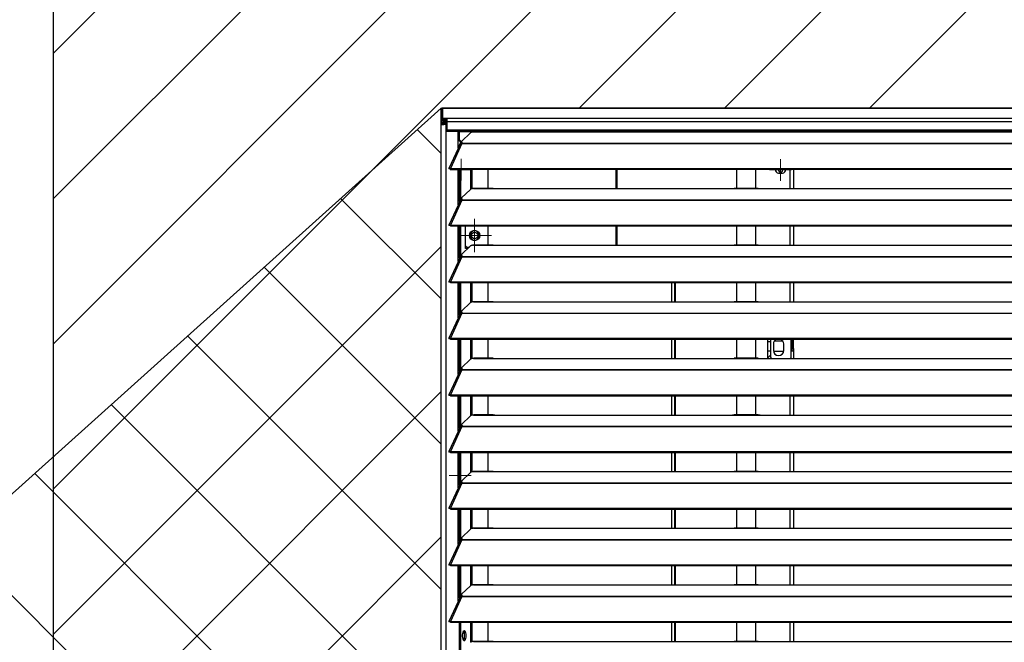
# Model space of a CAD drawing. Header units: millimetres. Extents: x 0 to 39025, y -31299 to 8400.
# Tile 205 of 209: x 15096 to 15858, y 6952 to 7433. Entities that reach past the tile are written whole.
import ezdxf

# ---------------------------------------------------------------- set-up
doc = ezdxf.new("R2010")
doc.units = ezdxf.units.MM
doc.layers.add('ODMIKI funkcionalni', color=253, linetype='Continuous')
doc.layers.add('ODMIKI varnostni', color=252, linetype='Continuous')

# ---------------------------------------------------------------- blocks, each defined once
blk = doc.blocks.new('SW_CENTERMARKSYMBOL_19')
at = {"color": 0, "linetype": 'Continuous', "lineweight": 18}
for p, q in [((0, 2.5), (0, 4.2)), ((-2.5, 0), (-4.2, 0)), ((0, 0), (-2.5, 0)), ((0, 0), (0, 2.5)), ((0, 0), (0, -2.5)), ((0, 0), (2.5, 0)), ((2.5, 0), (4.2, 0)), ((0, -2.5), (0, -4.2))]:
    blk.add_line(p, q, dxfattribs=at)
blk = doc.blocks.new('SW_CENTERMARKSYMBOL_24')
at = {"color": 0, "linetype": 'Continuous', "lineweight": 18}
for p, q in [((0, 2.5), (0, 4.9585)), ((-2.5, 0), (-4.9585, 0)), ((0, 0), (-2.5, 0)), ((0, 0), (0, 2.5)), ((0, 0), (0, -2.5)), ((0, 0), (2.5, 0)), ((2.5, 0), (4.9585, 0)), ((0, -2.5), (0, -4.9585))]:
    blk.add_line(p, q, dxfattribs=at)
blk = doc.blocks.new('SW_CENTERMARKSYMBOL_26')
at = {"color": 0, "linetype": 'Continuous', "lineweight": 18}
for p, q in [((0, 2.5), (0, 4.2)), ((-2.5, 0), (-4.2, 0)), ((0, 0), (-2.5, 0)), ((0, 0), (0, 2.5)), ((0, 0), (0, -2.5)), ((0, 0), (2.5, 0)), ((2.5, 0), (4.2, 0)), ((0, -2.5), (0, -4.2))]:
    blk.add_line(p, q, dxfattribs=at)
blk = doc.blocks.new('SW_CENTERMARKSYMBOL_28')
at = {"color": 0, "linetype": 'Continuous', "lineweight": 18}
for p, q in [((0, 2.5), (0, 4.25)), ((-2.5, 0), (-4.25, 0)), ((0, 0), (-2.5, 0)), ((0, 0), (0, 2.5)), ((0, 0), (0, -2.5)), ((0, 0), (2.5, 0)), ((2.5, 0), (4.25, 0)), ((0, -2.5), (0, -4.25))]:
    blk.add_line(p, q, dxfattribs=at)
blk = doc.blocks.new('SW_CENTERMARKSYMBOL_33')
at = {"color": 0, "linetype": 'Continuous', "lineweight": 18}
for p, q in [((0, 5), (0, 6.5)), ((-5, 0), (-6.5, 0)), ((0, 0), (-2.5, 0)), ((0, 0), (0, 2.5)), ((0, 0), (0, -2.5)), ((0, 0), (2.5, 0)), ((5, 0), (6.5, 0)), ((0, -5), (0, -6.5))]:
    blk.add_line(p, q, dxfattribs=at)
blk = doc.blocks.new('Adapt 2 S (zadaj)')
at = {"linetype": 'Continuous'}
for p, q in [((0, 897.22), (0, 889.5)), ((1148.95, 898.29), (1.05, 898.29)), ((1.05, 898.29), (1148.95, 898.29)), ((1.05, 898.29), (1.05, 898.27)), ((1.05, 898.29), (1.05, 898.29)), ((1.05, 898.27), (1.05, 890.55)), ((0, 889.5), (0, 885.35)), ((0, 16.6), (0, 885.35)), ((1.05, 890.55), (4.5, 890.55)), ((1.05, 890.55), (1.05, 890.55)), ((1.05, 890.55), (1148.95, 890.55)), ((1.05, 890.55), (1.05, 889.55)), ((1.05, 889.55), (4.5, 889.55)), ((1.05, 889.55), (1.05, 889.45)), ((1.05, 889.45), (1.05, 888.45)), ((1.05, 889.45), (4.15, 889.45)), ((1.05, 888.45), (4.15, 888.45)), ((2, 887.34), (2, 888.45)), ((2, 887.34), (2, 886.34)), ((2, 887.34), (3.9, 887.33)), ((3.9, 886.33), (2, 886.34)), ((2.01, 885.73), (2, 885.73)), ((2.95, 886.03), (4.5, 886.14)), ((3.9, 886.03), (2.95, 886.03)), ((3.9, 887.33), (4.5, 887.37)), ((3.9, 887.33), (3.9, 886.33)), ((3.9, 886.33), (4.5, 886.37)), ((3.9, 886.03), (4.5, 886.07)), ((3.9, 16.6), (3.9, 886.03)), ((4.15, 889.45), (4.5, 889.46)), ((4.15, 889.45), (4.15, 888.45)), ((4.15, 888.45), (4.5, 888.46)), ((4.5, 890.55), (4.5, 887.65)), ((4.5, 887.65), (4.5, 881.54)), ((1145.5, 887.65), (4.5, 887.65)), ((4.5, 881.54), (1145.5, 881.54)), ((4.5, 881.54), (4.5, 880.49)), ((4.5, 880.49), (1145.5, 880.49)), ((13.29, 867.36), (13.29, 880.49)), ((14.25, 879.85), (14.25, 880.49)), ((19.25, 879.85), (14.25, 879.85)), ((14.25, 873.85), (14.25, 879.85)), ((22.84, 879.23), (15.84, 872.58)), ((19.25, 879.85), (19.25, 880.49)), ((24.64, 879.85), (19.25, 879.85)), ((25, 879.85), (25.28, 879.9)), ((25, 879.85), (42, 879.85)), ((40.31, 879.93), (25.28, 879.93)), ((36.25, 880.49), (36.25, 879.93)), ((42, 879.85), (225, 879.85)), ((44.25, 879.85), (42, 879.85)), ((44.25, 879.85), (44.25, 880.49)), ((44.25, 879.85), (51.05, 879.85)), ((51.05, 879.85), (51.05, 880.49)), ((225, 879.85), (247, 879.85)), ((245.31, 879.93), (226.65, 879.93)), ((247, 879.85), (818, 879.85)), ((14.94, 870.95), (6.04, 851.66)), ((16.11, 870.96), (7.19, 851.64)), ((13.29, 874.59), (13.4, 874.59)), ((13.4, 873.09), (13.29, 873.09)), ((14.39, 869.74), (13.29, 867.36)), ((13.4, 874.59), (13.4, 873.09)), ((14.25, 874.59), (13.4, 874.59)), ((15.01, 873.09), (13.4, 873.09)), ((15.25, 872.85), (14.25, 873.85)), ((14.25, 873.09), (14.25, 872.85)), ((14.25, 872.85), (15.25, 872.85)), ((15, 871.85), (14.39, 869.85)), ((14.39, 869.74), (14.39, 869.85)), ((15, 871.85), (15.7, 871.85)), ((15.25, 872.85), (16.12, 872.85)), ((15.62, 871.14), (15.79, 871.31)), ((15.7, 872.3), (15.7, 872.3)), ((15.7, 872.3), (15.7, 871.54)), ((16, 872.85), (16, 872.73)), ((16.11, 870.97), (16.11, 870.96)), ((16.11, 870.96), (16.21, 870.96)), ((16.19, 870.96), (16.21, 870.99)), ((16.21, 871.18), (16.67, 871.61)), ((16.21, 870.96), (16.21, 871.18)), ((16.21, 871.18), (1133.33, 871.18)), ((16.21, 870.96), (1133.33, 870.96)), ((6.87, 851.27), (6.11, 851.27)), ((7.19, 850.99), (7.19, 851.64)), ((7.19, 851.64), (7.21, 851.63)), ((7.19, 850.99), (7.21, 850.98)), ((7.21, 850.98), (7.21, 851.63)), ((7.21, 851.63), (1142.79, 851.63)), ((7.21, 850.98), (1142.79, 850.98)), ((13.29, 823.61), (13.29, 850.98)), ((14.38, 825.99), (14.38, 850.98)), ((15.33, 827.39), (15.33, 850.98)), ((23.01, 835.6), (23.01, 850.98)), ((23.96, 835.95), (23.96, 850.98)), ((36.51, 836.18), (36.51, 850.98)), ((135.5, 836.1), (135.5, 850.98)), ((135.8, 850.98), (135.8, 836.1)), ((228.5, 850.98), (228.5, 836.18)), ((243.5, 836.18), (243.5, 850.98)), ((261, 848.05), (264, 848.05)), ((264.2, 850.55), (264.14, 850.98)), ((270, 836.1), (270, 850.98)), ((272.5, 850.98), (272.5, 836.1)), ((13.29, 843.65), (14.38, 843.65)), ((135.5, 843.65), (135.8, 843.65)), ((22.84, 835.48), (15.84, 828.83)), ((25, 836.1), (25.28, 836.15)), ((25, 836.1), (42, 836.1)), ((40.31, 836.18), (25.28, 836.18)), ((42, 836.1), (225, 836.1)), ((225, 836.1), (247, 836.1)), ((245.31, 836.18), (226.65, 836.18)), ((247, 836.1), (818, 836.1)), ((14.94, 827.2), (6.04, 807.91)), ((16.11, 827.21), (7.19, 807.89)), ((15.62, 827.39), (15.79, 827.56)), ((15.7, 828.55), (15.7, 827.79)), ((16.11, 827.22), (16.11, 827.21)), ((16.11, 827.21), (16.21, 827.21)), ((16.19, 827.21), (16.21, 827.24)), ((16.21, 827.43), (16.67, 827.86)), ((16.21, 827.43), (1133.33, 827.43)), ((16.21, 827.21), (16.21, 827.43)), ((16.21, 827.21), (1133.33, 827.21)), ((6.87, 807.52), (6.11, 807.52)), ((7.19, 807.89), (7.21, 807.88)), ((7.19, 807.24), (7.19, 807.89)), ((7.19, 807.24), (7.21, 807.23)), ((7.21, 807.88), (1142.79, 807.88)), ((7.21, 807.23), (7.21, 807.88)), ((7.21, 807.23), (1142.79, 807.23)), ((13.29, 779.86), (13.29, 807.23)), ((14.38, 782.24), (14.38, 807.23)), ((15.33, 783.64), (15.33, 807.23)), ((18.96, 789.85), (18.96, 807.23)), ((36.51, 792.43), (36.51, 807.23)), ((135.5, 792.35), (135.5, 807.23)), ((135.8, 807.23), (135.8, 792.35)), ((228.5, 807.23), (228.5, 792.43)), ((243.5, 792.43), (243.5, 807.23)), ((270, 792.35), (270, 807.23)), ((272.5, 807.23), (272.5, 792.35)), ((19.96, 790.85), (18.96, 791.85)), ((25, 792.35), (25.28, 792.4)), ((25, 792.35), (42, 792.35)), ((40.31, 792.43), (25.28, 792.43)), ((42, 792.35), (225, 792.35)), ((225, 792.35), (247, 792.35)), ((245.31, 792.43), (226.65, 792.43)), ((247, 792.35), (818, 792.35)), ((15.7, 784.8), (15.7, 784.04)), ((22.84, 791.73), (15.84, 785.08)), ((20.86, 789.85), (18.96, 789.85)), ((19.96, 790.85), (21.91, 790.85)), ((14.94, 783.45), (6.04, 764.16)), ((16.11, 783.46), (7.19, 764.14)), ((15.62, 783.64), (15.79, 783.81)), ((16.11, 783.47), (16.11, 783.46)), ((16.11, 783.46), (16.21, 783.46)), ((16.19, 783.46), (16.21, 783.49)), ((16.21, 783.68), (16.67, 784.11)), ((16.21, 783.68), (1133.33, 783.68)), ((16.21, 783.46), (16.21, 783.68)), ((16.21, 783.46), (1133.33, 783.46)), ((6.87, 763.77), (6.11, 763.77)), ((7.19, 764.14), (7.21, 764.13)), ((7.19, 763.49), (7.19, 764.14)), ((7.19, 763.49), (7.21, 763.48)), ((7.21, 764.13), (1142.79, 764.13)), ((7.21, 763.48), (7.21, 764.13)), ((7.21, 763.48), (1142.79, 763.48)), ((13.29, 736.11), (13.29, 763.48)), ((14.38, 738.49), (14.38, 763.48)), ((15.33, 739.89), (15.33, 763.48)), ((23.01, 748.1), (23.01, 763.48)), ((23.96, 748.45), (23.96, 763.48)), ((36.51, 748.68), (36.51, 763.48)), ((178.2, 763.48), (178.2, 748.6)), ((180.5, 763.48), (180.5, 748.6)), ((181, 763.48), (181, 748.6)), ((228.5, 763.48), (228.5, 748.68)), ((243.5, 748.68), (243.5, 763.48)), ((270, 748.6), (270, 763.48)), ((272.5, 763.48), (272.5, 748.6)), ((22.84, 747.98), (15.84, 741.33)), ((25, 748.6), (25.28, 748.65)), ((25, 748.6), (42, 748.6)), ((40.31, 748.68), (25.28, 748.68)), ((42, 748.6), (225, 748.6)), ((225, 748.6), (247, 748.6)), ((245.31, 748.68), (226.65, 748.68)), ((247, 748.6), (818, 748.6)), ((14.94, 739.7), (6.04, 720.41)), ((16.11, 739.71), (7.19, 720.39)), ((15.62, 739.89), (15.79, 740.06)), ((15.7, 741.05), (15.7, 740.29)), ((16.11, 739.72), (16.11, 739.71)), ((16.11, 739.71), (16.21, 739.71)), ((16.19, 739.71), (16.21, 739.74)), ((16.21, 739.93), (16.67, 740.36)), ((16.21, 739.71), (16.21, 739.93)), ((16.21, 739.93), (1133.33, 739.93)), ((16.21, 739.71), (1133.33, 739.71)), ((6.87, 720.02), (6.11, 720.02)), ((7.19, 720.39), (7.21, 720.38)), ((7.19, 719.74), (7.19, 720.39)), ((7.19, 719.74), (7.21, 719.73)), ((7.21, 720.38), (1142.79, 720.38)), ((7.21, 719.73), (7.21, 720.38)), ((7.21, 719.73), (1142.79, 719.73)), ((13.29, 692.36), (13.29, 719.73)), ((14.38, 694.74), (14.38, 719.73)), ((15.33, 696.14), (15.33, 719.73)), ((23.01, 704.35), (23.01, 719.73)), ((23.96, 704.7), (23.96, 719.73)), ((36.51, 704.93), (36.51, 719.73)), ((178.2, 719.73), (178.2, 704.85)), ((180.5, 719.73), (180.5, 704.85)), ((181, 719.73), (181, 704.85)), ((228.5, 719.73), (228.5, 704.93)), ((243.5, 704.93), (243.5, 719.73)), ((252.5, 719.73), (252.5, 704.85)), ((255, 705.55), (255, 719.73)), ((257, 716.05), (257, 711.05)), ((264.43, 718.1), (257.57, 718.1)), ((265, 711.05), (265, 716.05)), ((270.7, 710.55), (270.7, 719.73)), ((271.5, 712.55), (271.5, 719.73)), ((272.5, 712.55), (272.5, 719.73)), ((257.04, 710.5), (264.96, 710.5)), ((271.5, 710.55), (270.7, 710.55)), ((270.7, 705.55), (270.7, 710.55)), ((271.5, 712.55), (272.5, 712.55)), ((271.5, 710.55), (271.5, 712.55)), ((272.5, 710.55), (271.5, 710.55)), ((272.5, 712.55), (272.5, 710.55)), ((272.5, 710.55), (272.5, 704.85)), ((22.84, 704.23), (15.84, 697.58)), ((25, 704.85), (25.28, 704.9)), ((25, 704.85), (42, 704.85)), ((40.31, 704.93), (25.28, 704.93)), ((42, 704.85), (225, 704.85)), ((225, 704.85), (247, 704.85)), ((245.31, 704.93), (226.65, 704.93)), ((247, 704.85), (818, 704.85)), ((254.5, 707.05), (252.5, 705.05)), ((252.98, 705.53), (252.5, 705.61)), ((252.75, 705.3), (252.5, 705.3)), ((254.5, 707.05), (255, 707.05)), ((255, 705.55), (255.7, 704.85)), ((270, 704.85), (270.7, 705.55)), ((270, 704.85), (270, 704.85)), ((14.94, 695.95), (6.04, 676.66)), ((16.11, 695.96), (7.19, 676.64)), ((15.62, 696.14), (15.79, 696.31)), ((15.7, 697.3), (15.7, 696.54)), ((16.11, 695.97), (16.11, 695.96)), ((16.11, 695.96), (16.21, 695.96)), ((16.19, 695.96), (16.21, 695.99)), ((16.21, 696.18), (16.67, 696.61)), ((16.21, 695.96), (16.21, 696.18)), ((16.21, 696.18), (1133.33, 696.18)), ((16.21, 695.96), (1133.33, 695.96)), ((6.87, 676.27), (6.11, 676.27)), ((7.19, 676.64), (7.21, 676.63)), ((7.19, 675.99), (7.19, 676.64)), ((7.19, 675.99), (7.21, 675.98)), ((7.21, 676.63), (1142.79, 676.63)), ((7.21, 675.98), (7.21, 676.63)), ((7.21, 675.98), (1142.79, 675.98)), ((13.29, 648.61), (13.29, 675.98)), ((14.38, 650.99), (14.38, 675.98)), ((15.33, 652.39), (15.33, 675.98)), ((23.01, 660.6), (23.01, 675.98)), ((23.96, 660.95), (23.96, 675.98)), ((36.51, 661.18), (36.51, 675.98)), ((178.2, 675.98), (178.2, 661.1)), ((180.5, 675.98), (180.5, 661.1)), ((181, 675.98), (181, 661.1)), ((228.5, 675.98), (228.5, 661.18)), ((243.5, 661.18), (243.5, 675.98)), ((270, 661.1), (270, 675.98)), ((272.5, 675.98), (272.5, 661.1)), ((22.84, 660.48), (15.84, 653.83)), ((25, 661.1), (25.28, 661.15)), ((25, 661.1), (42, 661.1)), ((40.31, 661.18), (25.28, 661.18)), ((42, 661.1), (225, 661.1)), ((225, 661.1), (247, 661.1)), ((245.31, 661.18), (226.65, 661.18)), ((247, 661.1), (818, 661.1)), ((14.94, 652.2), (6.04, 632.91)), ((16.11, 652.21), (7.19, 632.89)), ((15.62, 652.39), (15.79, 652.56)), ((15.7, 653.55), (15.7, 652.79)), ((16.11, 652.22), (16.11, 652.21)), ((16.11, 652.21), (16.21, 652.21)), ((16.19, 652.21), (16.21, 652.24)), ((16.21, 652.43), (16.67, 652.86)), ((16.21, 652.43), (1133.33, 652.43)), ((16.21, 652.21), (16.21, 652.43)), ((16.21, 652.21), (1133.33, 652.21)), ((6.87, 632.52), (6.11, 632.52)), ((7.19, 632.89), (7.21, 632.88)), ((7.19, 632.24), (7.19, 632.89)), ((7.19, 632.24), (7.21, 632.23)), ((7.21, 632.88), (1142.79, 632.88)), ((7.21, 632.23), (7.21, 632.88)), ((7.21, 632.23), (1142.79, 632.23)), ((13.29, 604.86), (13.29, 632.23)), ((14.38, 607.24), (14.38, 632.23)), ((15.33, 608.64), (15.33, 632.23)), ((23.01, 616.85), (23.01, 632.23)), ((23.96, 617.2), (23.96, 632.23)), ((36.51, 617.43), (36.51, 632.23)), ((178.2, 632.23), (178.2, 617.35)), ((180.5, 632.23), (180.5, 617.35)), ((181, 632.23), (181, 617.35)), ((228.5, 632.23), (228.5, 617.43)), ((243.5, 617.43), (243.5, 632.23)), ((270, 617.35), (270, 632.23)), ((272.5, 632.23), (272.5, 617.35)), ((181, 627.35), (180.5, 627.35)), ((14.38, 618.35), (13.29, 618.35)), ((22.84, 616.73), (15.84, 610.08)), ((25, 617.35), (25.28, 617.4)), ((25, 617.35), (42, 617.35)), ((40.31, 617.43), (25.28, 617.43)), ((42, 617.35), (225, 617.35)), ((225, 617.35), (247, 617.35)), ((245.31, 617.43), (226.65, 617.43)), ((247, 617.35), (818, 617.35)), ((13.29, 610.35), (14.38, 610.35)), ((15.7, 609.8), (15.7, 609.04)), ((16.21, 608.68), (16.67, 609.11)), ((14.94, 608.45), (6.04, 589.16)), ((16.11, 608.46), (7.19, 589.14)), ((15.62, 608.64), (15.79, 608.81)), ((16.11, 608.47), (16.11, 608.46)), ((16.11, 608.46), (16.21, 608.46)), ((16.19, 608.46), (16.21, 608.49)), ((16.21, 608.46), (16.21, 608.68)), ((16.21, 608.68), (1133.33, 608.68)), ((16.21, 608.46), (1133.33, 608.46)), ((6.87, 588.77), (6.11, 588.77)), ((7.19, 588.49), (7.19, 589.14)), ((7.19, 589.14), (7.21, 589.13)), ((7.19, 588.49), (7.21, 588.48)), ((7.21, 588.48), (7.21, 589.13)), ((7.21, 589.13), (1142.79, 589.13)), ((7.21, 588.48), (1142.79, 588.48)), ((13.29, 561.11), (13.29, 588.48)), ((14.38, 563.49), (14.38, 588.48)), ((15.33, 564.89), (15.33, 588.48)), ((23.01, 573.1), (23.01, 588.48)), ((23.96, 573.45), (23.96, 588.48)), ((36.51, 573.68), (36.51, 588.48)), ((178.2, 588.48), (178.2, 573.6)), ((180.5, 588.48), (180.5, 573.6)), ((181, 588.48), (181, 573.6)), ((228.5, 588.48), (228.5, 573.68)), ((243.5, 573.68), (243.5, 588.48)), ((270, 573.6), (270, 588.48)), ((272.5, 588.48), (272.5, 573.6)), ((22.84, 572.98), (15.84, 566.33)), ((25, 573.6), (25.28, 573.65)), ((25, 573.6), (42, 573.6)), ((40.31, 573.68), (25.28, 573.68)), ((42, 573.6), (225, 573.6)), ((225, 573.6), (247, 573.6)), ((245.31, 573.68), (226.65, 573.68)), ((247, 573.6), (818, 573.6)), ((14.94, 564.7), (6.04, 545.41)), ((16.11, 564.71), (7.19, 545.39)), ((15.62, 564.89), (15.79, 565.06)), ((15.7, 566.05), (15.7, 565.29)), ((16.11, 564.72), (16.11, 564.71)), ((16.11, 564.71), (16.21, 564.71)), ((16.19, 564.71), (16.21, 564.74)), ((16.21, 564.93), (16.67, 565.36)), ((16.21, 564.93), (1133.33, 564.93)), ((16.21, 564.71), (16.21, 564.93)), ((16.21, 564.71), (1133.33, 564.71)), ((6.87, 545.02), (6.11, 545.02)), ((7.19, 544.74), (7.19, 545.39)), ((7.19, 545.39), (7.21, 545.38)), ((7.19, 544.74), (7.21, 544.73)), ((7.21, 544.73), (7.21, 545.38)), ((7.21, 545.38), (1142.79, 545.38)), ((7.21, 544.73), (1142.79, 544.73)), ((13.29, 517.36), (13.29, 544.73)), ((14.38, 519.74), (14.38, 544.73)), ((15.33, 521.14), (15.33, 544.73)), ((23.01, 529.35), (23.01, 544.73)), ((23.96, 529.7), (23.96, 544.73)), ((36.51, 529.93), (36.51, 544.73)), ((178.2, 544.73), (178.2, 529.85)), ((180.5, 544.73), (180.5, 529.85)), ((181, 544.73), (181, 529.85)), ((228.5, 544.73), (228.5, 529.93)), ((243.5, 529.93), (243.5, 544.73)), ((270, 529.85), (270, 544.73)), ((272.5, 544.73), (272.5, 529.85)), ((22.84, 529.23), (15.84, 522.58)), ((25, 529.85), (25.28, 529.9)), ((25, 529.85), (42, 529.85)), ((40.31, 529.93), (25.28, 529.93)), ((42, 529.85), (225, 529.85)), ((225, 529.85), (247, 529.85)), ((245.31, 529.93), (226.65, 529.93)), ((247, 529.85), (818, 529.85)), ((14.94, 520.95), (6.04, 501.66)), ((16.11, 520.96), (7.19, 501.64)), ((15.62, 521.14), (15.79, 521.31)), ((15.7, 522.3), (15.7, 521.54)), ((16.11, 520.97), (16.11, 520.96)), ((16.11, 520.96), (16.21, 520.96)), ((16.19, 520.96), (16.21, 520.99)), ((16.21, 521.18), (16.67, 521.61)), ((16.21, 520.96), (16.21, 521.18)), ((16.21, 521.18), (1133.33, 521.18)), ((16.21, 520.96), (1133.33, 520.96)), ((6.87, 501.27), (6.11, 501.27)), ((7.19, 501.64), (7.21, 501.63)), ((7.19, 500.99), (7.19, 501.64)), ((7.19, 500.99), (7.21, 500.98)), ((7.21, 501.63), (1142.79, 501.63)), ((7.21, 500.98), (7.21, 501.63)), ((7.21, 500.98), (1142.79, 500.98)), ((14.38, 475.99), (14.38, 500.98)), ((15.33, 477.39), (15.33, 500.98)), ((23.01, 485.6), (23.01, 500.98)), ((23.96, 485.95), (23.96, 500.98)), ((36.51, 486.18), (36.51, 500.98)), ((178.2, 500.98), (178.2, 486.1)), ((180.5, 500.98), (180.5, 486.1)), ((181, 500.98), (181, 486.1)), ((228.5, 500.98), (228.5, 486.18)), ((243.5, 486.18), (243.5, 500.98)), ((270, 486.1), (270, 500.98)), ((272.5, 500.98), (272.5, 486.1)), ((17.81, 492.63), (16.87, 492.63)), ((17.81, 488.47), (16.87, 488.47)), ((17.19, 493.78), (17.81, 492.63)), ((17.81, 488.47), (17.19, 487.33)), ((17.81, 492.63), (17.81, 488.47)), ((18.08, 488.76), (18.08, 492.35)), ((25, 486.1), (25.28, 486.15)), ((25, 486.1), (42, 486.1)), ((40.31, 486.18), (25.28, 486.18)), ((42, 486.1), (225, 486.1)), ((225, 486.1), (247, 486.1)), ((245.31, 486.18), (226.65, 486.18)), ((247, 486.1), (818, 486.1))]:
    blk.add_line(p, q, dxfattribs=at)
at = {"linetype": 'Continuous', "flags": 128}
for points in [[(15.84, 872.58), (15.74, 872.45), (15.7, 872.32), (15.72, 872.19), (15.79, 872.06), (15.93, 871.94), (16.13, 871.82), (16.37, 871.71), (16.67, 871.61)], [(13.29, 849.49), (13.73, 848.88), (14.38, 848.41)], [(15.84, 828.83), (15.74, 828.7), (15.7, 828.57), (15.72, 828.44), (15.79, 828.31), (15.93, 828.19), (16.13, 828.07), (16.37, 827.96), (16.67, 827.86)], [(15.84, 785.08), (15.74, 784.95), (15.7, 784.82), (15.72, 784.69), (15.79, 784.56), (15.93, 784.44), (16.13, 784.32), (16.37, 784.21), (16.67, 784.11)], [(15.84, 741.33), (15.74, 741.2), (15.7, 741.07), (15.72, 740.94), (15.79, 740.81), (15.93, 740.69), (16.13, 740.57), (16.37, 740.46), (16.67, 740.36)], [(15.84, 697.58), (15.74, 697.45), (15.7, 697.32), (15.72, 697.19), (15.79, 697.06), (15.93, 696.94), (16.13, 696.82), (16.37, 696.71), (16.67, 696.61)], [(15.84, 653.83), (15.74, 653.7), (15.7, 653.57), (15.72, 653.44), (15.79, 653.31), (15.93, 653.19), (16.13, 653.07), (16.37, 652.96), (16.67, 652.86)], [(14.4, 616.85), (13.44, 616.66), (13.29, 616.59)], [(13.29, 612.11), (13.44, 612.04), (14.4, 611.85)], [(15.84, 610.08), (15.74, 609.95), (15.7, 609.82), (15.72, 609.69), (15.79, 609.56), (15.93, 609.44), (16.13, 609.32), (16.37, 609.21), (16.67, 609.11)], [(15.84, 566.33), (15.74, 566.2), (15.7, 566.07), (15.72, 565.94), (15.79, 565.81), (15.93, 565.69), (16.13, 565.57), (16.37, 565.46), (16.67, 565.36)], [(15.84, 522.58), (15.74, 522.45), (15.7, 522.32), (15.72, 522.19), (15.79, 522.06), (15.93, 521.94), (16.13, 521.82), (16.37, 521.71), (16.67, 521.61)], [(19.16, 490.56), (19.1, 489.38), (18.94, 488.3), (18.69, 487.43), (18.38, 486.83), (18.02, 486.57), (17.65, 486.66), (17.31, 487.09), (17.02, 487.83), (16.81, 488.82), (16.7, 489.96), (16.7, 491.15), (16.81, 492.29), (17.02, 493.28), (17.31, 494.02), (17.65, 494.46), (18.02, 494.54), (18.38, 494.28), (18.69, 493.68), (18.94, 492.81), (19.1, 491.73), (19.16, 490.56)]]:
    blk.add_lwpolyline(points, dxfattribs=at)
at = {"linetype": 'Continuous'}
for radius in [4, 2.46]:
    blk.add_circle((25.96, 799.85), radius, dxfattribs=at)
for centre, radius, start, end in [((1.05, 897.22), 1.05, 89.99318, 179.99318), ((1.05, 889.5), 1.05, 89.98903, 270.01097), ((1.05, 889.5), 0.05, 89.98903, 270.01097), ((16.08, 872.28), 0.384, 128.08938, 177.63645), ((16.41, 871.73), 0.743, 194.93797, 255.84156), ((15.5, 850.65), 1.7, 168.68847, 228.96529), ((261, 850.55), 2.5, 170.01575, 270), ((262.5, 850.55), 1.7, 165.22837, 0), ((264, 850.55), 2.5, 270, 9.98425), ((16.41, 827.98), 0.743, 194.93797, 255.84156), ((25.96, 799.85), 3.6, 0, 180), ((25.96, 799.85), 3.6, 180, 0), ((16.41, 784.23), 0.743, 194.93797, 255.84156), ((16.41, 740.48), 0.743, 194.93797, 255.84156), ((261, 716.05), 4, 112.94772, 180), ((261, 716.05), 4, 0, 67.05228), ((261, 711.05), 4, 180, 0), ((16.41, 696.73), 0.743, 194.93797, 255.84156), ((16.41, 652.98), 0.743, 194.93797, 255.84156), ((14.9, 614.35), 1.75, 107.15163, 157.11639), ((14.9, 614.35), 1.75, 202.88361, 252.84837), ((16.41, 609.23), 0.743, 194.93797, 255.84156), ((16.41, 565.48), 0.743, 194.93797, 255.84156), ((16.41, 521.73), 0.743, 194.93797, 255.84156), ((11.15, 491.03), 7.08, 356.19458, 27.08434), ((11.15, 490.09), 7.08, 332.91566, 3.80542)]:
    blk.add_arc(centre, radius, start, end, dxfattribs=at)
for points, knots in [([(2, 887.34), (1.74, 887.34), (1.48, 887.29), (0.99, 887.09), (0.77, 886.94), (0.4, 886.57), (0.25, 886.35), (0.05, 885.87), (0, 885.61), (0, 885.35)], [0, 0, 0, 0, 0.25, 0.25, 0.5, 0.5, 0.75, 0.75, 1, 1, 1, 1]), ([(0, 885.35), (0, 885.37), (0.04, 885.4), (0.21, 885.46), (0.33, 885.49), (0.63, 885.55), (0.82, 885.57), (1.23, 885.63), (1.45, 885.66), (1.92, 885.72), (2.16, 885.75), (2.62, 885.8), (2.84, 885.83), (3.25, 885.89), (3.42, 885.92), (3.72, 885.97), (3.83, 886), (3.9, 886.03)], [0, 0, 0, 0, 0.125, 0.125, 0.25, 0.25, 0.375, 0.375, 0.5, 0.5, 0.625, 0.625, 0.75, 0.75, 0.875, 0.875, 1, 1, 1, 1]), ([(2, 886.34), (1.87, 886.32), (1.61, 886.3), (1.28, 886.06), (1.09, 885.82), (1.06, 885.65), (1.05, 885.61)], [0, 0, 0, 0, 0.301721, 0.603442, 0.905162, 1, 1, 1, 1]), ([(2.01, 885.73), (2.07, 885.74), (2.25, 885.79), (2.53, 885.86), (2.81, 885.95), (2.9, 886), (2.95, 886.03)], [0, 0, 0, 0, 0.150902, 0.433934, 0.716967, 1, 1, 1, 1]), ([(25, 879.85), (24.95, 879.85), (24.85, 879.84), (24.7, 879.82), (24.56, 879.81), (24.42, 879.79), (24.21, 879.76), (23.95, 879.71), (23.65, 879.63), (23.39, 879.55), (23.18, 879.46), (23.03, 879.38), (22.92, 879.31), (22.87, 879.26), (22.84, 879.23)], [0, 0, 0, 0, 0.05012, 0.100056, 0.149941, 0.199906, 0.250083, 0.374963, 0.500023, 0.624903, 0.749964, 0.833371, 0.916513, 1, 1, 1, 1]), ([(40.31, 879.91), (40.48, 879.91), (41, 879.91), (41.6, 879.87), (42, 879.85)], [0, 0, 0, 0, 0.3331558, 1, 1, 1, 1]), ([(225, 879.85), (225.39, 879.87), (225.98, 879.91), (226.48, 879.9), (226.65, 879.9)], [0, 0, 0, 0, 0.650514, 1, 1, 1, 1]), ([(245.31, 879.91), (245.48, 879.91), (246, 879.91), (246.6, 879.87), (247, 879.85)], [0, 0, 0, 0, 0.333156, 1, 1, 1, 1]), ([(14.96, 870.94), (15.01, 871.01), (15.1, 871.17), (15.54, 871.22), (15.92, 871.05), (16.11, 870.97)], [0, 0, 0, 0, 0.280914, 0.640457, 1, 1, 1, 1]), ([(7.19, 851.64), (7, 851.75), (6.81, 851.82), (6.47, 851.88), (6.33, 851.87), (6.11, 851.77), (6.04, 851.69), (6, 851.5), (6.03, 851.38), (6.11, 851.27)], [0, 0, 0, 0, 0.25, 0.25, 0.5, 0.5, 0.75, 0.75, 1, 1, 1, 1]), ([(7.19, 850.99), (7.11, 851.08), (7.04, 851.16), (6.91, 851.26), (6.85, 851.3), (6.78, 851.33), (6.76, 851.33), (6.78, 851.31), (6.81, 851.29), (6.87, 851.27)], [0, 0, 0, 0, 0.25, 0.25, 0.5, 0.5, 0.75, 0.75, 1, 1, 1, 1]), ([(25, 836.1), (24.95, 836.1), (24.85, 836.09), (24.7, 836.07), (24.56, 836.06), (24.42, 836.04), (24.21, 836.01), (23.95, 835.96), (23.65, 835.88), (23.39, 835.8), (23.18, 835.71), (23.03, 835.63), (22.92, 835.56), (22.87, 835.51), (22.84, 835.48)], [0, 0, 0, 0, 0.05012, 0.100056, 0.149941, 0.199906, 0.250083, 0.374963, 0.500023, 0.624903, 0.749964, 0.833371, 0.916513, 1, 1, 1, 1]), ([(40.31, 836.16), (40.48, 836.16), (41, 836.16), (41.6, 836.12), (42, 836.1)], [0, 0, 0, 0, 0.333156, 1, 1, 1, 1]), ([(225, 836.1), (225.39, 836.12), (225.98, 836.16), (226.48, 836.15), (226.65, 836.15)], [0, 0, 0, 0, 0.650514, 1, 1, 1, 1]), ([(245.31, 836.16), (245.48, 836.16), (246, 836.16), (246.6, 836.12), (247, 836.1)], [0, 0, 0, 0, 0.333156, 1, 1, 1, 1]), ([(14.96, 827.19), (15.01, 827.26), (15.1, 827.42), (15.54, 827.47), (15.92, 827.3), (16.11, 827.22)], [0, 0, 0, 0, 0.280914, 0.640457, 1, 1, 1, 1]), ([(7.19, 807.89), (7, 808), (6.81, 808.07), (6.47, 808.13), (6.33, 808.12), (6.11, 808.02), (6.04, 807.94), (6, 807.75), (6.03, 807.63), (6.11, 807.52)], [0, 0, 0, 0, 0.25, 0.25, 0.5, 0.5, 0.75, 0.75, 1, 1, 1, 1]), ([(7.19, 807.24), (7.11, 807.33), (7.04, 807.41), (6.91, 807.51), (6.85, 807.55), (6.78, 807.58), (6.76, 807.58), (6.78, 807.56), (6.81, 807.54), (6.87, 807.52)], [0, 0, 0, 0, 0.25, 0.25, 0.5, 0.5, 0.75, 0.75, 1, 1, 1, 1]), ([(25, 792.35), (24.95, 792.35), (24.85, 792.34), (24.7, 792.32), (24.56, 792.31), (24.42, 792.29), (24.21, 792.26), (23.95, 792.21), (23.65, 792.13), (23.39, 792.05), (23.18, 791.96), (23.03, 791.88), (22.92, 791.81), (22.87, 791.76), (22.84, 791.73)], [0, 0, 0, 0, 0.05012, 0.100056, 0.149941, 0.199906, 0.250083, 0.374963, 0.500023, 0.624903, 0.749964, 0.833371, 0.916513, 1, 1, 1, 1]), ([(40.31, 792.41), (40.48, 792.41), (41, 792.41), (41.6, 792.37), (42, 792.35)], [0, 0, 0, 0, 0.333156, 1, 1, 1, 1]), ([(225, 792.35), (225.39, 792.37), (225.98, 792.41), (226.48, 792.4), (226.65, 792.4)], [0, 0, 0, 0, 0.650514, 1, 1, 1, 1]), ([(245.31, 792.41), (245.48, 792.41), (246, 792.41), (246.6, 792.37), (247, 792.35)], [0, 0, 0, 0, 0.333156, 1, 1, 1, 1]), ([(14.96, 783.44), (15.01, 783.51), (15.1, 783.67), (15.54, 783.72), (15.92, 783.55), (16.11, 783.47)], [0, 0, 0, 0, 0.280914, 0.640457, 1, 1, 1, 1]), ([(7.19, 764.14), (7, 764.25), (6.81, 764.32), (6.47, 764.38), (6.33, 764.37), (6.11, 764.27), (6.04, 764.19), (6, 764), (6.03, 763.88), (6.11, 763.77)], [0, 0, 0, 0, 0.25, 0.25, 0.5, 0.5, 0.75, 0.75, 1, 1, 1, 1]), ([(7.19, 763.49), (7.11, 763.58), (7.04, 763.66), (6.91, 763.76), (6.85, 763.8), (6.78, 763.83), (6.76, 763.83), (6.78, 763.81), (6.81, 763.79), (6.87, 763.77)], [0, 0, 0, 0, 0.25, 0.25, 0.5, 0.5, 0.75, 0.75, 1, 1, 1, 1]), ([(25, 748.6), (24.95, 748.6), (24.85, 748.59), (24.7, 748.57), (24.56, 748.56), (24.42, 748.54), (24.21, 748.51), (23.95, 748.46), (23.65, 748.38), (23.39, 748.3), (23.18, 748.21), (23.03, 748.13), (22.92, 748.06), (22.87, 748.01), (22.84, 747.98)], [0, 0, 0, 0, 0.05012, 0.100056, 0.149941, 0.199906, 0.250083, 0.374963, 0.500023, 0.624903, 0.749964, 0.833371, 0.916513, 1, 1, 1, 1]), ([(40.31, 748.66), (40.48, 748.66), (41, 748.66), (41.6, 748.62), (42, 748.6)], [0, 0, 0, 0, 0.333156, 1, 1, 1, 1]), ([(225, 748.6), (225.39, 748.62), (225.98, 748.66), (226.48, 748.65), (226.65, 748.65)], [0, 0, 0, 0, 0.650514, 1, 1, 1, 1]), ([(245.31, 748.66), (245.48, 748.66), (246, 748.66), (246.6, 748.62), (247, 748.6)], [0, 0, 0, 0, 0.333156, 1, 1, 1, 1]), ([(14.96, 739.69), (15.01, 739.76), (15.1, 739.92), (15.54, 739.97), (15.92, 739.8), (16.11, 739.72)], [0, 0, 0, 0, 0.280914, 0.640457, 1, 1, 1, 1]), ([(7.19, 720.39), (7, 720.5), (6.81, 720.57), (6.47, 720.63), (6.33, 720.62), (6.11, 720.52), (6.04, 720.44), (6, 720.25), (6.03, 720.13), (6.11, 720.02)], [0, 0, 0, 0, 0.25, 0.25, 0.5, 0.5, 0.75, 0.75, 1, 1, 1, 1]), ([(7.19, 719.74), (7.11, 719.83), (7.04, 719.91), (6.91, 720.01), (6.85, 720.05), (6.78, 720.08), (6.76, 720.08), (6.78, 720.06), (6.81, 720.04), (6.87, 720.02)], [0, 0, 0, 0, 0.25, 0.25, 0.5, 0.5, 0.75, 0.75, 1, 1, 1, 1]), ([(255, 717.78), (254.94, 717.78), (254.13, 717.76), (253.28, 717.71), (252.54, 717.58), (252.5, 717.58)], [0, 0, 0, 0, 0.074029, 0.954543, 1, 1, 1, 1]), ([(252.5, 710.49), (252.86, 710.55), (253.66, 710.7), (254.52, 710.74), (255, 710.77)], [0, 0, 0, 0, 0.443521, 1, 1, 1, 1]), ([(25, 704.85), (24.95, 704.85), (24.85, 704.84), (24.7, 704.82), (24.56, 704.81), (24.42, 704.79), (24.21, 704.76), (23.95, 704.71), (23.65, 704.63), (23.39, 704.55), (23.18, 704.46), (23.03, 704.38), (22.92, 704.31), (22.87, 704.26), (22.84, 704.23)], [0, 0, 0, 0, 0.05012, 0.100056, 0.149941, 0.199906, 0.250083, 0.374963, 0.500023, 0.624903, 0.749964, 0.833371, 0.916513, 1, 1, 1, 1]), ([(40.31, 704.91), (40.48, 704.91), (41, 704.91), (41.6, 704.87), (42, 704.85)], [0, 0, 0, 0, 0.333156, 1, 1, 1, 1]), ([(225, 704.85), (225.39, 704.87), (225.98, 704.91), (226.48, 704.9), (226.65, 704.9)], [0, 0, 0, 0, 0.650514, 1, 1, 1, 1]), ([(245.31, 704.91), (245.48, 704.91), (246, 704.91), (246.6, 704.87), (247, 704.85)], [0, 0, 0, 0, 0.3331558, 1, 1, 1, 1]), ([(14.96, 695.94), (15.01, 696.01), (15.1, 696.17), (15.54, 696.22), (15.92, 696.05), (16.11, 695.97)], [0, 0, 0, 0, 0.280914, 0.640457, 1, 1, 1, 1]), ([(7.19, 676.64), (7, 676.75), (6.81, 676.82), (6.47, 676.88), (6.33, 676.87), (6.11, 676.77), (6.04, 676.69), (6, 676.5), (6.03, 676.38), (6.11, 676.27)], [0, 0, 0, 0, 0.25, 0.25, 0.5, 0.5, 0.75, 0.75, 1, 1, 1, 1]), ([(7.19, 675.99), (7.11, 676.08), (7.04, 676.16), (6.91, 676.26), (6.85, 676.3), (6.78, 676.33), (6.76, 676.33), (6.78, 676.31), (6.81, 676.29), (6.87, 676.27)], [0, 0, 0, 0, 0.25, 0.25, 0.5, 0.5, 0.75, 0.75, 1, 1, 1, 1]), ([(25, 661.1), (24.95, 661.1), (24.85, 661.09), (24.7, 661.07), (24.56, 661.06), (24.42, 661.04), (24.21, 661.01), (23.95, 660.96), (23.65, 660.88), (23.39, 660.8), (23.18, 660.71), (23.03, 660.63), (22.92, 660.56), (22.87, 660.51), (22.84, 660.48)], [0, 0, 0, 0, 0.05012, 0.100056, 0.149941, 0.199906, 0.250083, 0.374963, 0.500023, 0.624903, 0.749964, 0.833371, 0.916513, 1, 1, 1, 1]), ([(40.31, 661.16), (40.48, 661.16), (41, 661.16), (41.6, 661.12), (42, 661.1)], [0, 0, 0, 0, 0.3331558, 1, 1, 1, 1]), ([(225, 661.1), (225.39, 661.12), (225.98, 661.16), (226.48, 661.15), (226.65, 661.15)], [0, 0, 0, 0, 0.650514, 1, 1, 1, 1]), ([(245.31, 661.16), (245.48, 661.16), (246, 661.16), (246.6, 661.12), (247, 661.1)], [0, 0, 0, 0, 0.333156, 1, 1, 1, 1]), ([(14.96, 652.19), (15.01, 652.26), (15.1, 652.42), (15.54, 652.47), (15.92, 652.3), (16.11, 652.22)], [0, 0, 0, 0, 0.280914, 0.640457, 1, 1, 1, 1]), ([(7.19, 632.89), (7, 633), (6.81, 633.07), (6.47, 633.13), (6.33, 633.12), (6.11, 633.02), (6.04, 632.94), (6, 632.75), (6.03, 632.63), (6.11, 632.52)], [0, 0, 0, 0, 0.25, 0.25, 0.5, 0.5, 0.75, 0.75, 1, 1, 1, 1]), ([(7.19, 632.24), (7.11, 632.33), (7.04, 632.41), (6.91, 632.51), (6.85, 632.55), (6.78, 632.58), (6.76, 632.58), (6.78, 632.56), (6.81, 632.54), (6.87, 632.52)], [0, 0, 0, 0, 0.25, 0.25, 0.5, 0.5, 0.75, 0.75, 1, 1, 1, 1]), ([(25, 617.35), (24.95, 617.35), (24.85, 617.34), (24.7, 617.32), (24.56, 617.31), (24.42, 617.29), (24.21, 617.26), (23.95, 617.21), (23.65, 617.13), (23.39, 617.05), (23.18, 616.96), (23.03, 616.88), (22.92, 616.81), (22.87, 616.76), (22.84, 616.73)], [0, 0, 0, 0, 0.05012, 0.100056, 0.149941, 0.199906, 0.250083, 0.374963, 0.500023, 0.624903, 0.749964, 0.833371, 0.916513, 1, 1, 1, 1]), ([(40.31, 617.41), (40.48, 617.41), (41, 617.41), (41.6, 617.37), (42, 617.35)], [0, 0, 0, 0, 0.333156, 1, 1, 1, 1]), ([(225, 617.35), (225.39, 617.37), (225.98, 617.41), (226.48, 617.4), (226.65, 617.4)], [0, 0, 0, 0, 0.650514, 1, 1, 1, 1]), ([(245.31, 617.41), (245.48, 617.41), (246, 617.41), (246.6, 617.37), (247, 617.35)], [0, 0, 0, 0, 0.333156, 1, 1, 1, 1]), ([(14.96, 608.44), (15.01, 608.51), (15.1, 608.67), (15.54, 608.72), (15.92, 608.55), (16.11, 608.47)], [0, 0, 0, 0, 0.280914, 0.640457, 1, 1, 1, 1]), ([(7.19, 589.14), (7, 589.25), (6.81, 589.32), (6.47, 589.38), (6.33, 589.37), (6.11, 589.27), (6.04, 589.19), (6, 589), (6.03, 588.88), (6.11, 588.77)], [0, 0, 0, 0, 0.25, 0.25, 0.5, 0.5, 0.75, 0.75, 1, 1, 1, 1]), ([(7.19, 588.49), (7.11, 588.58), (7.04, 588.66), (6.91, 588.76), (6.85, 588.8), (6.78, 588.83), (6.76, 588.83), (6.78, 588.81), (6.81, 588.79), (6.87, 588.77)], [0, 0, 0, 0, 0.25, 0.25, 0.5, 0.5, 0.75, 0.75, 1, 1, 1, 1]), ([(25, 573.6), (24.95, 573.6), (24.85, 573.59), (24.7, 573.57), (24.56, 573.56), (24.42, 573.54), (24.21, 573.51), (23.95, 573.46), (23.65, 573.38), (23.39, 573.3), (23.18, 573.21), (23.03, 573.13), (22.92, 573.06), (22.87, 573.01), (22.84, 572.98)], [0, 0, 0, 0, 0.05012, 0.100056, 0.149941, 0.199906, 0.250083, 0.374963, 0.500023, 0.624903, 0.749964, 0.833371, 0.916513, 1, 1, 1, 1]), ([(40.31, 573.66), (40.48, 573.66), (41, 573.66), (41.6, 573.62), (42, 573.6)], [0, 0, 0, 0, 0.333156, 1, 1, 1, 1]), ([(225, 573.6), (225.39, 573.62), (225.98, 573.66), (226.48, 573.65), (226.65, 573.65)], [0, 0, 0, 0, 0.650514, 1, 1, 1, 1]), ([(245.31, 573.66), (245.48, 573.66), (246, 573.66), (246.6, 573.62), (247, 573.6)], [0, 0, 0, 0, 0.333156, 1, 1, 1, 1]), ([(14.96, 564.69), (15.01, 564.76), (15.1, 564.92), (15.54, 564.97), (15.92, 564.8), (16.11, 564.72)], [0, 0, 0, 0, 0.280914, 0.640457, 1, 1, 1, 1]), ([(7.19, 545.39), (7, 545.5), (6.81, 545.57), (6.47, 545.63), (6.33, 545.62), (6.11, 545.52), (6.04, 545.44), (6, 545.25), (6.03, 545.13), (6.11, 545.02)], [0, 0, 0, 0, 0.25, 0.25, 0.5, 0.5, 0.75, 0.75, 1, 1, 1, 1]), ([(7.19, 544.74), (7.11, 544.83), (7.04, 544.91), (6.91, 545.01), (6.85, 545.05), (6.78, 545.08), (6.76, 545.08), (6.78, 545.06), (6.81, 545.04), (6.87, 545.02)], [0, 0, 0, 0, 0.25, 0.25, 0.5, 0.5, 0.75, 0.75, 1, 1, 1, 1]), ([(25, 529.85), (24.95, 529.85), (24.85, 529.84), (24.7, 529.82), (24.56, 529.81), (24.42, 529.79), (24.21, 529.76), (23.95, 529.71), (23.65, 529.63), (23.39, 529.55), (23.18, 529.46), (23.03, 529.38), (22.92, 529.31), (22.87, 529.26), (22.84, 529.23)], [0, 0, 0, 0, 0.05012, 0.100056, 0.149941, 0.199906, 0.250083, 0.374963, 0.500023, 0.624903, 0.749964, 0.833371, 0.916513, 1, 1, 1, 1]), ([(40.31, 529.91), (40.48, 529.91), (41, 529.91), (41.6, 529.87), (42, 529.85)], [0, 0, 0, 0, 0.333156, 1, 1, 1, 1]), ([(225, 529.85), (225.39, 529.87), (225.98, 529.91), (226.48, 529.9), (226.65, 529.9)], [0, 0, 0, 0, 0.650514, 1, 1, 1, 1]), ([(245.31, 529.91), (245.48, 529.91), (246, 529.91), (246.6, 529.87), (247, 529.85)], [0, 0, 0, 0, 0.333156, 1, 1, 1, 1]), ([(14.96, 520.94), (15.01, 521.01), (15.1, 521.17), (15.54, 521.22), (15.92, 521.05), (16.11, 520.97)], [0, 0, 0, 0, 0.280914, 0.640457, 1, 1, 1, 1]), ([(7.19, 501.64), (7, 501.75), (6.81, 501.82), (6.47, 501.88), (6.33, 501.87), (6.11, 501.77), (6.04, 501.69), (6, 501.5), (6.03, 501.38), (6.11, 501.27)], [0, 0, 0, 0, 0.25, 0.25, 0.5, 0.5, 0.75, 0.75, 1, 1, 1, 1]), ([(7.19, 500.99), (7.11, 501.08), (7.04, 501.16), (6.91, 501.26), (6.85, 501.3), (6.78, 501.33), (6.76, 501.33), (6.78, 501.31), (6.81, 501.29), (6.87, 501.27)], [0, 0, 0, 0, 0.25, 0.25, 0.5, 0.5, 0.75, 0.75, 1, 1, 1, 1]), ([(25, 486.1), (24.95, 486.1), (24.85, 486.09), (24.7, 486.07), (24.56, 486.06), (24.42, 486.04), (24.21, 486.01), (23.95, 485.96), (23.65, 485.88), (23.39, 485.8), (23.18, 485.71), (23.03, 485.63), (22.92, 485.56), (22.87, 485.51), (22.84, 485.48)], [0, 0, 0, 0, 0.05012, 0.100056, 0.149941, 0.199906, 0.250083, 0.374963, 0.500023, 0.624903, 0.749964, 0.833371, 0.916513, 1, 1, 1, 1]), ([(40.31, 486.16), (40.48, 486.16), (41, 486.16), (41.6, 486.12), (42, 486.1)], [0, 0, 0, 0, 0.333156, 1, 1, 1, 1]), ([(225, 486.1), (225.39, 486.12), (225.98, 486.16), (226.48, 486.15), (226.65, 486.15)], [0, 0, 0, 0, 0.650514, 1, 1, 1, 1]), ([(245.31, 486.16), (245.48, 486.16), (246, 486.16), (246.6, 486.12), (247, 486.1)], [0, 0, 0, 0, 0.333156, 1, 1, 1, 1])]:
    blk.add_open_spline(points, degree=3, knots=knots, dxfattribs=at)
at = {"linetype": 'Continuous', "xscale": 2, "yscale": 2, "zscale": 2}
for name, p in [('SW_CENTERMARKSYMBOL_26', (15.5, 850.65)), ('SW_CENTERMARKSYMBOL_19', (262.5, 850.55)), ('SW_CENTERMARKSYMBOL_33', (25.96, 799.85)), ('SW_CENTERMARKSYMBOL_24', (25.96, 799.85)), ('SW_CENTERMARKSYMBOL_28', (14.9, 614.35))]:
    blk.add_blockref(name, p, dxfattribs=at)

msp = doc.modelspace()

# ---------------------------------------------------------------- hatches: boundary and pattern name
at = {"layer": 'ODMIKI funkcionalni'}
h = msp.add_hatch(dxfattribs=at)
h.set_pattern_fill('ANSI31', color=256, scale=25)
h.set_pattern_definition([(45, (-1299.93, -2616.19), (-56.1266, 56.1266), [])])
h.paths.add_polyline_path([(15421.96, 6466.79), (15421.96, 7365.08), (16571.96, 7365.08), (16571.96, 6466.79), (17171.96, 6466.79), (17171.96, 7865.08), (15121.96, 7865.08), (15121.96, 6466.79)])
at = {"layer": 'ODMIKI varnostni'}
h = msp.add_hatch(dxfattribs=at)
h.set_pattern_fill('ANSI31', color=256, scale=25, angle=90)
h.set_pattern_definition([(135, (11293.22, -1787.354), (-56.1266, -56.1266), [])])
h.paths.add_polyline_path([(15421.96, 6466.79), (15421.96, 7365.08), (14421.96, 6466.79)])

# ---------------------------------------------------------------- linework, layer by layer
at = {"layer": 'ODMIKI funkcionalni'}
msp.add_lwpolyline([(15421.96, 6466.79), (15421.96, 7365.08), (16571.96, 7365.08), (16571.96, 6466.79), (17171.96, 6466.79), (17171.96, 7865.08), (15121.96, 7865.08), (15121.96, 6466.79)], close=True, dxfattribs=at)
at = {"layer": 'ODMIKI varnostni'}
msp.add_lwpolyline([(15421.96, 6466.79), (15421.96, 7365.08), (14421.96, 6466.79)], close=True, dxfattribs=at)

# ---------------------------------------------------------------- block references
at = {"color": 1}
msp.add_blockref('Adapt 2 S (zadaj)', (15421.96, 6466.79), dxfattribs=at)

doc.saveas('drawing.dxf')
